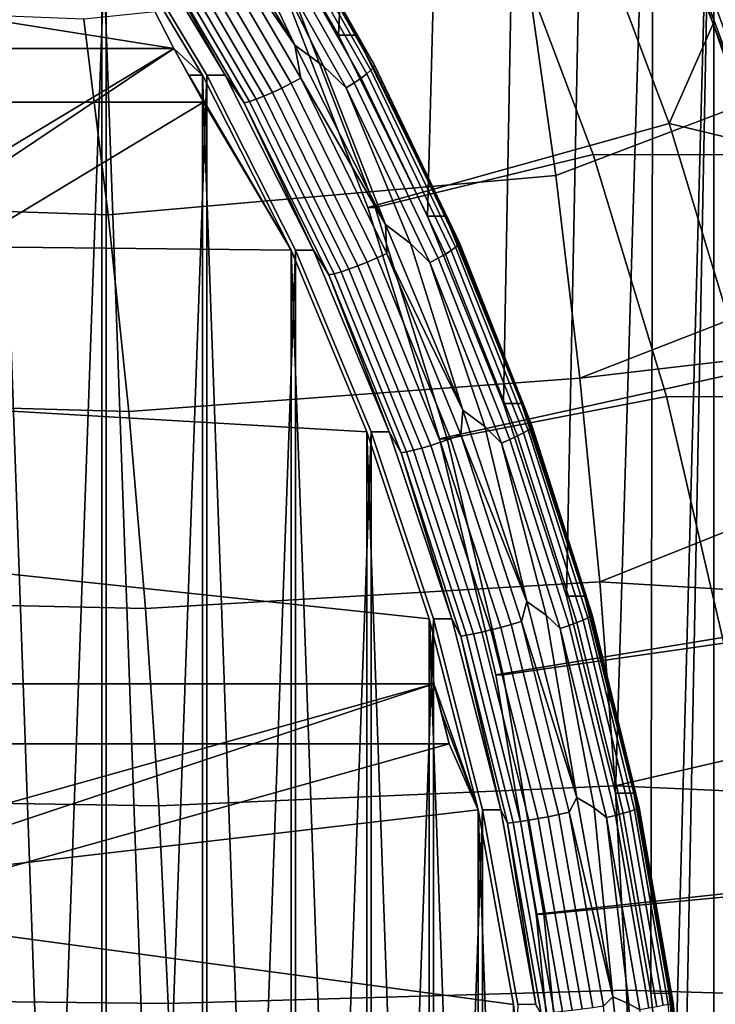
# Model space of a CAD drawing. Header units: metres. Extents: x -25 to 132, y -25 to 25.
# Tile 246 of 256: x 124.33 to 126.57, y 1.27 to 4.45. Entities that reach past the tile are written whole.
import ezdxf

# ---------------------------------------------------------------- set-up
doc = ezdxf.new("R2010")
doc.units = ezdxf.units.M
doc.layers.add('solid_12_061_071_XXX', color=7, linetype='CONTINUOUS')

msp = doc.modelspace()

# ---------------------------------------------------------------- linework, layer by layer
at = {"layer": 'solid_12_061_071_XXX'}
for points in [[(125.026642, 4.965887, 79.647972), (125.243668, 7.467542, 79.714325), (125.488388, 7.193112, 79.789146), (125.354118, 4.40477, 79.748093)], [(125.354118, 4.40477, 79.748093), (125.488388, 7.193112, 79.789146), (125.723732, 6.910007, 79.861099), (125.641571, 3.820129, 79.835976)], [(125.641571, 3.820129, 79.835976), (125.723732, 6.910007, 79.861099), (125.949562, 6.618393, 79.930138), (125.887459, 3.215064, 79.911156)], [(125.887459, 3.215064, 79.911156), (125.949562, 6.618393, 79.930138), (126.165558, 6.318653, 79.996178), (126.090446, 2.592871, 79.973213)], [(126.090446, 2.592871, 79.973213), (126.165558, 6.318653, 79.996178), (126.371407, 6.011251, 80.059113), (126.249451, 1.956897, 80.02182)], [(126.36364, 1.310418, 80.056732), (126.249451, 1.956897, 80.02182), (126.371407, 6.011251, 80.059113)], [(126.36364, 1.310418, 80.056732), (126.371407, 6.011251, 80.059113), (126.566765, 5.696671, 80.118835), (126.432404, 0.656933, 80.077759)], [(126.45536, 0, 80.084778), (126.566765, 5.696671, 80.118835), (126.566765, -5.696671, 80.118835), (126.371407, -6.011251, 80.059113)], [(126.432404, 0.656933, 80.077759), (126.566765, 5.696671, 80.118835), (126.45536, 0, 80.084778)], [(126.566765, 5.696671, 80.118835), (126.751541, 5.375093, 80.175331), (126.566765, -5.696671, 80.118835)], [(126.751541, 5.375093, 80.175331), (126.751541, -5.375093, 80.175331), (126.566765, -5.696671, 80.118835)], [(124.227135, 5.330844, 79.453781), (124.227135, -5.330844, 79.453781), (124.590248, -4.816365, 79.564796)], [(124.227135, 5.330844, 79.453781), (124.590248, -4.816365, 79.564796), (124.590248, 4.816365, 79.564796)], [(124.241188, -5.330844, 79.407837), (124.241188, 5.330844, 79.407837), (124.604294, 4.816365, 79.518852)], [(124.822823, 4.36131, 79.7948), (122.11132, 4.791619, 87.730507), (121.826347, 5.204911, 87.643379), (124.590248, 4.816365, 79.564796)], [(125.412598, 4.404761, 79.556831), (125.085098, 4.965909, 79.456711), (125.026642, 4.965887, 79.647972), (125.354118, 4.40477, 79.748093)], [(125.155258, 4.864125, 79.441841), (125.085098, 4.965909, 79.456711), (125.412598, 4.404761, 79.556831)], [(125.213753, 4.372146, 79.286903), (124.880898, 4.926544, 79.185135), (124.985672, 4.853009, 79.217171)], [(124.915596, 4.808805, 79.198921), (124.880898, 4.926544, 79.185135), (125.213753, 4.372146, 79.286903)], [(125.449196, 3.847696, 88.750999), (125.167885, 4.575781, 88.664993), (126.128281, 4.900433, 88.958611), (126.422882, 4.119238, 89.048683)], [(126.422882, 4.119238, 89.048683), (126.128281, 4.900433, 88.958611), (126.415276, 4.822953, 88.133896), (126.564026, 4.440379, 88.179321)], [(125.071991, 4.776285, 79.246696), (125.305862, 4.303928, 79.315063), (125.213753, 4.372146, 79.286903), (124.985672, 4.853009, 79.217171)], [(125.445816, 4.278951, 79.406685), (125.134804, 4.827085, 79.3116), (125.147461, 4.840434, 79.341255), (125.459335, 4.290784, 79.436607)], [(125.459335, 4.290784, 79.436607), (125.147461, 4.840434, 79.341255), (125.15522, 4.851262, 79.373512), (125.467789, 4.300383, 79.469078)], [(125.467789, 4.300383, 79.469078), (125.15522, 4.851262, 79.373512), (125.157845, 4.85924, 79.407387), (125.470932, 4.307455, 79.503105)], [(125.468658, 4.311785, 79.537659), (125.155258, 4.864125, 79.441841), (125.412598, 4.404761, 79.556831)], [(125.470932, 4.307455, 79.503105), (125.157845, 4.85924, 79.407387), (125.155258, 4.864125, 79.441841), (125.468658, 4.311785, 79.537659)], [(126.541573, 4.843544, 88.002281), (126.82708, 4.069951, 88.089722), (126.793892, 4.06054, 88.105621), (126.509056, 4.832319, 88.018379)], [(126.576065, 4.856407, 87.99292), (126.862335, 4.080743, 88.080597), (126.82708, 4.069951, 88.089722), (126.541573, 4.843544, 88.002281)], [(124.604294, -4.816365, 79.518852), (124.241188, -5.330844, 79.407837), (124.604294, 4.816365, 79.518852)], [(124.590248, 4.816365, 79.564796), (124.590248, -4.816365, 79.564796), (124.91555, -4.275, 79.664246)], [(124.590248, 4.816365, 79.564796), (124.91555, -4.275, 79.664246), (124.91555, 4.275, 79.664246)], [(124.590248, 4.816365, 79.564796), (124.91555, 4.275, 79.664246), (124.822823, 4.36131, 79.7948)], [(124.929596, 4.275, 79.618301), (124.604294, 4.816365, 79.518852), (124.662758, 4.816387, 79.327583), (124.988068, 4.275, 79.42704)], [(124.604294, -4.816365, 79.518852), (124.604294, 4.816365, 79.518852), (124.929596, 4.275, 79.618301)], [(124.988068, 4.275, 79.42704), (124.662758, 4.816387, 79.327583), (124.73867, 4.719267, 79.314728)], [(125.201988, 4.248912, 79.295929), (124.88607, 4.790206, 79.199348), (124.915596, 4.808805, 79.198921), (125.232735, 4.265409, 79.295883)], [(125.232735, 4.265409, 79.295883), (124.915596, 4.808805, 79.198921), (125.213753, 4.372146, 79.286903)], [(125.405403, 4.250079, 79.358032), (125.096489, 4.794515, 79.263588), (125.117645, 4.811622, 79.285446), (125.427658, 4.265244, 79.380226)], [(125.427658, 4.265244, 79.380226), (125.117645, 4.811622, 79.285446), (125.134804, 4.827085, 79.3116), (125.445816, 4.278951, 79.406685)], [(126.434456, 4.812136, 88.10025), (126.564026, 4.440379, 88.179321), (126.415276, 4.822953, 88.133896)], [(126.454514, 4.816327, 88.06826), (126.73838, 4.047158, 88.155205), (126.718071, 4.043669, 88.187111), (126.434456, 4.812136, 88.10025)], [(126.434456, 4.812136, 88.10025), (126.718071, 4.043669, 88.187111), (126.564026, 4.440379, 88.179321)], [(126.479683, 4.823136, 88.040642), (126.763962, 4.05285, 88.127716), (126.73838, 4.047158, 88.155205), (126.454514, 4.816327, 88.06826)], [(126.509056, 4.832319, 88.018379), (126.793892, 4.06054, 88.105621), (126.763962, 4.05285, 88.127716), (126.479683, 4.823136, 88.040642)], [(124.822823, 4.36131, 79.7948), (122.372246, 4.36131, 87.81028), (122.11132, 4.791619, 87.730507)], [(125.141609, 4.219449, 79.313843), (124.827888, 4.756989, 79.217934), (124.856537, 4.772758, 79.20575), (125.171303, 4.233435, 79.301979)], [(125.171303, 4.233435, 79.301979), (124.856537, 4.772758, 79.20575), (124.88607, 4.790206, 79.199348), (125.201988, 4.248912, 79.295929)], [(125.37973, 4.23392, 79.340782), (125.071991, 4.776285, 79.246696), (125.096489, 4.794515, 79.263588), (125.405403, 4.250079, 79.358032)], [(125.37973, 4.23392, 79.340782), (125.305862, 4.303928, 79.315063), (125.071991, 4.776285, 79.246696)], [(125.889069, 4.780799, 88.800026), (125.191772, 4.575781, 88.586838), (125.473083, 3.847696, 88.672844), (126.176544, 4.018503, 88.887917)], [(128.452209, 4.014054, 81.449936), (128.165436, 4.775488, 81.362259), (125.889069, 4.780799, 88.800026), (126.176544, 4.018503, 88.887917)], [(125.088791, 4.197594, 79.353424), (124.776695, 4.732351, 79.258011), (124.801003, 4.743382, 79.235527), (125.113831, 4.207379, 79.331169)], [(125.113831, 4.207379, 79.331169), (124.801003, 4.743382, 79.235527), (124.827888, 4.756989, 79.217934), (125.141609, 4.219449, 79.313843)], [(125.049904, 4.185989, 79.409882), (124.73867, 4.719267, 79.314728), (124.755707, 4.72423, 79.284676), (125.067268, 4.190391, 79.379929)], [(124.988068, 4.275, 79.42704), (124.73867, 4.719267, 79.314728), (125.049904, 4.185989, 79.409882)], [(125.067268, 4.190391, 79.379929), (124.755707, 4.72423, 79.284676), (124.776695, 4.732351, 79.258011), (125.088791, 4.197594, 79.353424)], [(124.610863, 3.823835, 101.934998), (126.055984, 3.951587, 102.180313), (125.963631, 4.604449, 102.14695), (124.532631, 4.456381, 101.902855)], [(125.963631, 4.604449, 102.14695), (126.055984, 3.951587, 102.180313), (127.37365, 4.45218, 102.385284), (127.345451, 4.601534, 102.376854)], [(125.473083, 3.847696, 88.672844), (125.191772, 4.575781, 88.586838), (125.167885, 4.575781, 88.664993), (125.449196, 3.847696, 88.750999)], [(124.610863, 3.823835, 101.934998), (124.532631, 4.456381, 101.902855), (123.074783, 4.513542, 101.636581), (123.146492, 3.872626, 101.67025)], [(126.134293, 3.296383, 102.208603), (127.48204, 3.822206, 102.417679), (127.37365, 4.45218, 102.385284), (126.055984, 3.951587, 102.180313)], [(126.422882, 4.119238, 89.048683), (126.564026, 4.440379, 88.179321), (126.700333, 4.052825, 88.221191)], [(126.718071, 4.043669, 88.187111), (126.700333, 4.052825, 88.221191), (126.564026, 4.440379, 88.179321)], [(125.700058, 3.82011, 79.644722), (125.412598, 4.404761, 79.556831), (125.354118, 4.40477, 79.748093), (125.641571, 3.820129, 79.835976)], [(125.468658, 4.311785, 79.537659), (125.412598, 4.404761, 79.556831), (125.700058, 3.82011, 79.644722)], [(123.000648, 3.261209, 79.237701), (120.550072, 3.261209, 87.253181), (122.372246, 4.36131, 87.81028), (124.822823, 4.36131, 79.7948)], [(123.000648, 3.261209, 79.237701), (124.822823, 4.36131, 79.7948), (123.049118, 3.175, 79.252525)], [(123.049118, 3.175, 79.252525), (124.822823, 4.36131, 79.7948), (124.918449, 4.188105, 79.824036), (123.096283, 3.088004, 79.266937)], [(124.918449, 4.188105, 79.824036), (124.822823, 4.36131, 79.7948), (124.871124, 4.275, 79.809563)], [(124.91555, 4.275, 79.664246), (124.871124, 4.275, 79.809563), (124.822823, 4.36131, 79.7948)], [(125.506065, 3.793249, 79.376274), (125.213753, 4.372146, 79.286903), (125.305862, 4.303928, 79.315063)], [(125.232735, 4.265409, 79.295883), (125.213753, 4.372146, 79.286903), (125.506065, 3.793249, 79.376274)], [(125.37973, 4.23392, 79.340782), (125.58683, 3.731908, 79.400963), (125.506065, 3.793249, 79.376274), (125.305862, 4.303928, 79.315063)], [(125.73291, 3.71927, 79.520248), (125.459335, 4.290784, 79.436607), (125.467789, 4.300383, 79.469078), (125.741982, 3.72759, 79.552902)], [(125.741982, 3.72759, 79.552902), (125.467789, 4.300383, 79.469078), (125.470932, 4.307455, 79.503105), (125.745567, 3.73372, 79.587067)], [(125.743576, 3.737473, 79.621704), (125.468658, 4.311785, 79.537659), (125.700058, 3.82011, 79.644722)], [(125.745567, 3.73372, 79.587067), (125.470932, 4.307455, 79.503105), (125.468658, 4.311785, 79.537659), (125.743576, 3.737473, 79.621704)], [(124.929596, -4.275, 79.618301), (124.604294, -4.816365, 79.518852), (124.929596, 4.275, 79.618301)], [(125.201248, 3.709728, 79.751595), (124.918449, 4.188105, 79.824036), (124.871124, 4.275, 79.809563)], [(124.91555, 4.275, 79.664246), (125.201248, 3.709728, 79.751595), (124.871124, 4.275, 79.809563)], [(124.91555, 4.275, 79.664246), (124.91555, -4.275, 79.664246), (125.201248, -3.709728, 79.751595)], [(124.91555, 4.275, 79.664246), (125.201248, -3.709728, 79.751595), (125.201248, 3.709728, 79.751595)], [(125.215294, 3.709728, 79.70565), (124.929596, 4.275, 79.618301), (124.988068, 4.275, 79.42704), (125.273781, 3.709706, 79.514397)], [(124.929596, -4.275, 79.618301), (124.929596, 4.275, 79.618301), (125.215294, 3.709728, 79.70565)], [(125.273781, 3.709706, 79.514397), (124.988068, 4.275, 79.42704), (125.049904, 4.185989, 79.409882)], [(125.479271, 3.684948, 79.380707), (125.201988, 4.248912, 79.295929), (125.232735, 4.265409, 79.295883), (125.511101, 3.699255, 79.380989)], [(125.511101, 3.699255, 79.380989), (125.232735, 4.265409, 79.295883), (125.506065, 3.793249, 79.376274)], [(125.676392, 3.683986, 79.44088), (125.405403, 4.250079, 79.358032), (125.427658, 4.265244, 79.380226), (125.699608, 3.697131, 79.463371)], [(125.699608, 3.697131, 79.463371), (125.427658, 4.265244, 79.380226), (125.445816, 4.278951, 79.406685), (125.718643, 3.709013, 79.490097)], [(125.718643, 3.709013, 79.490097), (125.445816, 4.278951, 79.406685), (125.459335, 4.290784, 79.436607), (125.73291, 3.71927, 79.520248)], [(125.416977, 3.659395, 79.398033), (125.141609, 4.219449, 79.313843), (125.171303, 4.233435, 79.301979), (125.447571, 3.671525, 79.386444)], [(125.447571, 3.671525, 79.386444), (125.171303, 4.233435, 79.301979), (125.201988, 4.248912, 79.295929), (125.479271, 3.684948, 79.380707)], [(125.649689, 3.669979, 79.423317), (125.37973, 4.23392, 79.340782), (125.405403, 4.250079, 79.358032), (125.676392, 3.683986, 79.44088)], [(125.649689, 3.669979, 79.423317), (125.58683, 3.731908, 79.400963), (125.37973, 4.23392, 79.340782)], [(125.340729, 3.634194, 79.463539), (125.067268, 4.190391, 79.379929), (125.088791, 4.197594, 79.353424), (125.362724, 3.640441, 79.437172)], [(125.362724, 3.640441, 79.437172), (125.088791, 4.197594, 79.353424), (125.113831, 4.207379, 79.331169), (125.388397, 3.648927, 79.415115)], [(125.388397, 3.648927, 79.415115), (125.113831, 4.207379, 79.331169), (125.141609, 4.219449, 79.313843), (125.416977, 3.659395, 79.398033)], [(120.645699, 3.088004, 87.282425), (123.096283, 3.088004, 79.266937), (124.918449, 4.188105, 79.824036), (122.467873, 4.188105, 87.839516)], [(122.693787, 3.736659, 87.908585), (122.467873, 4.188105, 87.839516), (124.918449, 4.188105, 79.824036), (125.201248, 3.709728, 79.751595)], [(125.323082, 3.630377, 79.493401), (125.049904, 4.185989, 79.409882), (125.067268, 4.190391, 79.379929), (125.340729, 3.634194, 79.463539)], [(125.273781, 3.709706, 79.514397), (125.049904, 4.185989, 79.409882), (125.323082, 3.630377, 79.493401)], [(125.681229, 3.100927, 88.821938), (125.449196, 3.847696, 88.750999), (126.422882, 4.119238, 89.048683), (126.666023, 3.318143, 89.123016)], [(126.666023, 3.318143, 89.123016), (126.422882, 4.119238, 89.048683), (126.700333, 4.052825, 88.221191), (126.824074, 3.660713, 88.259377)], [(126.176544, 4.018503, 88.887917), (125.473083, 3.847696, 88.672844), (125.705124, 3.100927, 88.74379), (126.413567, 3.237587, 88.960381)], [(128.688751, 3.233763, 81.522255), (128.452209, 4.014054, 81.449936), (126.176544, 4.018503, 88.887917), (126.413567, 3.237587, 88.960381)], [(124.677193, 3.189333, 101.96225), (126.134293, 3.296383, 102.208603), (126.055984, 3.951587, 102.180313), (124.610863, 3.823835, 101.934998)], [(124.677193, 3.189333, 101.96225), (124.610863, 3.823835, 101.934998), (123.146492, 3.872626, 101.67025), (123.207291, 3.229844, 101.698799)], [(125.705124, 3.100927, 88.74379), (125.473083, 3.847696, 88.672844), (125.449196, 3.847696, 88.750999), (125.681229, 3.100927, 88.821938)], [(125.94593, 3.215078, 79.719887), (125.700058, 3.82011, 79.644722), (125.641571, 3.820129, 79.835976), (125.887459, 3.215064, 79.911156)], [(125.743576, 3.737473, 79.621704), (125.700058, 3.82011, 79.644722), (125.94593, 3.215078, 79.719887)], [(126.134293, 3.296383, 102.208603), (127.53656, 3.460667, 102.433968), (127.48204, 3.822206, 102.417679)], [(125.756088, 3.193332, 79.452713), (125.506065, 3.793249, 79.376274), (125.58683, 3.731908, 79.400963)], [(125.511101, 3.699255, 79.380989), (125.506065, 3.793249, 79.376274), (125.756088, 3.193332, 79.452713)], [(125.445778, 3.123656, 79.826355), (122.893585, 3.271943, 87.969666), (122.693787, 3.736659, 87.908585), (125.201248, 3.709728, 79.751595)], [(125.649689, 3.669979, 79.423317), (125.827019, 3.140201, 79.474396), (125.756088, 3.193332, 79.452713), (125.58683, 3.731908, 79.400963)], [(125.966805, 3.128802, 79.591759), (125.73291, 3.71927, 79.520248), (125.741982, 3.72759, 79.552902), (125.976395, 3.135802, 79.624573)], [(125.976395, 3.135802, 79.624573), (125.741982, 3.72759, 79.552902), (125.745567, 3.73372, 79.587067), (125.98037, 3.140958, 79.658859)], [(125.978615, 3.144116, 79.693565), (125.743576, 3.737473, 79.621704), (125.94593, 3.215078, 79.719887)], [(125.98037, 3.140958, 79.658859), (125.745567, 3.73372, 79.587067), (125.743576, 3.737473, 79.621704), (125.978615, 3.144116, 79.693565)], [(125.215294, -3.709728, 79.70565), (124.929596, -4.275, 79.618301), (125.215294, 3.709728, 79.70565)], [(125.201248, 3.709728, 79.751595), (125.201248, -3.709728, 79.751595), (125.445778, -3.123656, 79.826355)], [(125.201248, 3.709728, 79.751595), (125.445778, -3.123656, 79.826355), (125.445778, 3.123656, 79.826355)], [(125.459824, 3.123656, 79.780411), (125.215294, 3.709728, 79.70565), (125.273781, 3.709706, 79.514397), (125.518295, 3.123666, 79.589149)], [(125.215294, -3.709728, 79.70565), (125.215294, 3.709728, 79.70565), (125.459824, 3.123656, 79.780411)], [(125.518295, 3.123666, 79.589149), (125.273781, 3.709706, 79.514397), (125.323082, 3.630377, 79.493401)], [(125.716446, 3.101323, 79.453217), (125.479271, 3.684948, 79.380707), (125.511101, 3.699255, 79.380989), (125.749199, 3.113364, 79.453781)], [(125.749199, 3.113364, 79.453781), (125.511101, 3.699255, 79.380989), (125.756088, 3.193332, 79.452713)], [(125.908066, 3.099121, 79.511711), (125.676392, 3.683986, 79.44088), (125.699608, 3.697131, 79.463371), (125.932114, 3.110178, 79.534454)], [(125.932114, 3.110178, 79.534454), (125.699608, 3.697131, 79.463371), (125.718643, 3.709013, 79.490097), (125.951889, 3.120174, 79.561409)], [(125.951889, 3.120174, 79.561409), (125.718643, 3.709013, 79.490097), (125.73291, 3.71927, 79.520248), (125.966805, 3.128802, 79.591759)], [(125.62326, 3.071007, 79.486923), (125.388397, 3.648927, 79.415115), (125.416977, 3.659395, 79.398033), (125.652504, 3.079817, 79.470039)], [(125.652504, 3.079817, 79.470039), (125.416977, 3.659395, 79.398033), (125.447571, 3.671525, 79.386444), (125.683884, 3.090026, 79.458694)], [(125.683884, 3.090026, 79.458694), (125.447571, 3.671525, 79.386444), (125.479271, 3.684948, 79.380707), (125.716446, 3.101323, 79.453217)], [(125.880478, 3.087337, 79.493874), (125.649689, 3.669979, 79.423317), (125.676392, 3.683986, 79.44088), (125.908066, 3.099121, 79.511711)], [(125.880478, 3.087337, 79.493874), (125.827019, 3.140201, 79.474396), (125.649689, 3.669979, 79.423317)], [(125.556747, 3.055394, 79.564842), (125.323082, 3.630377, 79.493401), (125.340729, 3.634194, 79.463539), (125.574638, 3.058607, 79.535049)], [(125.518295, 3.123666, 79.589149), (125.323082, 3.630377, 79.493401), (125.556747, 3.055394, 79.564842)], [(125.574638, 3.058607, 79.535049), (125.340729, 3.634194, 79.463539), (125.362724, 3.640441, 79.437172), (125.597038, 3.063865, 79.508812)], [(125.597038, 3.063865, 79.508812), (125.362724, 3.640441, 79.437172), (125.388397, 3.648927, 79.415115), (125.62326, 3.071007, 79.486923)], [(126.198494, 2.63926, 102.231796), (127.573952, 3.18858, 102.445129), (127.53656, 3.460667, 102.433968), (126.134293, 3.296383, 102.208603)], [(125.862892, 2.339036, 88.87748), (125.681229, 3.100927, 88.821938), (126.666023, 3.318143, 89.123016), (126.856094, 2.502512, 89.181129)], [(124.73156, 2.553233, 101.984596), (126.198494, 2.63926, 102.231796), (126.134293, 3.296383, 102.208603), (124.677193, 3.189333, 101.96225)], [(125.647736, 2.520133, 79.8881), (123.066551, 2.795608, 88.022552), (122.893585, 3.271943, 87.969666), (125.445778, 3.123656, 79.826355)], [(124.73156, 2.553233, 101.984596), (124.677193, 3.189333, 101.96225), (123.207291, 3.229844, 101.698799), (123.257126, 2.585539, 101.722206)], [(126.413567, 3.237587, 88.960381), (125.705124, 3.100927, 88.74379), (125.886787, 2.339036, 88.799324), (126.599091, 2.441486, 89.017097)], [(126.148918, 2.592892, 79.781952), (125.94593, 3.215078, 79.719887), (125.887459, 3.215064, 79.911156), (126.090446, 2.592871, 79.973213)], [(125.978615, 3.144116, 79.693565), (125.94593, 3.215078, 79.719887), (126.148918, 2.592892, 79.781952)], [(128.87381, 2.438695, 81.578835), (128.688751, 3.233763, 81.522255), (126.413567, 3.237587, 88.960381), (126.599091, 2.441486, 89.017097)], [(125.749199, 3.113364, 79.453781), (125.756088, 3.193332, 79.452713), (125.962532, 2.575549, 79.515831)], [(125.962532, 2.575549, 79.515831), (125.756088, 3.193332, 79.452713), (125.827019, 3.140201, 79.474396)], [(126.198494, 2.63926, 102.231796), (127.649216, 2.552294, 102.467613), (127.573952, 3.18858, 102.445129)], [(125.459824, -3.123656, 79.780411), (125.215294, -3.709728, 79.70565), (125.459824, 3.123656, 79.780411)], [(125.445778, 3.123656, 79.826355), (125.445778, -3.123656, 79.826355), (125.647736, -2.520133, 79.8881)], [(125.445778, 3.123656, 79.826355), (125.647736, -2.520133, 79.8881), (125.647736, 2.520133, 79.8881)], [(125.661781, 2.520133, 79.842155), (125.459824, 3.123656, 79.780411), (125.518295, 3.123666, 79.589149), (125.720245, 2.520157, 79.650894)], [(125.459824, -3.123656, 79.780411), (125.459824, 3.123656, 79.780411), (125.661781, 2.520133, 79.842155)], [(125.720245, 2.520157, 79.650894), (125.518295, 3.123666, 79.589149), (125.556747, 3.055394, 79.564842)], [(125.880478, 3.087337, 79.493874), (126.025269, 2.531683, 79.535011), (125.962532, 2.575549, 79.515831), (125.827019, 3.140201, 79.474396)], [(126.123978, 2.507377, 79.593117), (125.932114, 3.110178, 79.534454), (125.951889, 3.120174, 79.561409), (126.144371, 2.515435, 79.620255)], [(126.144371, 2.515435, 79.620255), (125.951889, 3.120174, 79.561409), (125.966805, 3.128802, 79.591759), (126.159821, 2.522392, 79.650764)], [(126.159821, 2.522392, 79.650764), (125.966805, 3.128802, 79.591759), (125.976395, 3.135802, 79.624573), (126.169838, 2.528034, 79.683716)], [(126.169838, 2.528034, 79.683716), (125.976395, 3.135802, 79.624573), (125.98037, 3.140958, 79.658859), (126.174133, 2.532192, 79.718094)], [(126.172569, 2.534737, 79.752861), (125.978615, 3.144116, 79.693565), (126.148918, 2.592892, 79.781952)], [(126.174133, 2.532192, 79.718094), (125.98037, 3.140958, 79.658859), (125.978615, 3.144116, 79.693565), (126.172569, 2.534737, 79.752861)], [(125.846954, 2.483807, 79.529488), (125.652504, 3.079817, 79.470039), (125.683884, 3.090026, 79.458694), (125.878975, 2.49204, 79.518341)], [(125.886787, 2.339036, 88.799324), (125.705124, 3.100927, 88.74379), (125.681229, 3.100927, 88.821938), (125.862892, 2.339036, 88.87748)], [(125.878975, 2.49204, 79.518341), (125.683884, 3.090026, 79.458694), (125.716446, 3.101323, 79.453217), (125.912254, 2.501151, 79.513077)], [(125.912254, 2.501151, 79.513077), (125.716446, 3.101323, 79.453217), (125.749199, 3.113364, 79.453781), (125.945763, 2.510862, 79.513878)], [(125.945763, 2.510862, 79.513878), (125.749199, 3.113364, 79.453781), (125.962532, 2.575549, 79.515831)], [(126.070938, 2.488963, 79.552101), (125.880478, 3.087337, 79.493874), (125.908066, 3.099121, 79.511711), (126.099243, 2.498463, 79.57016)], [(126.070938, 2.488963, 79.552101), (126.025269, 2.531683, 79.535011), (125.880478, 3.087337, 79.493874)], [(126.099243, 2.498463, 79.57016), (125.908066, 3.099121, 79.511711), (125.932114, 3.110178, 79.534454), (126.123978, 2.507377, 79.593117)], [(125.749657, 2.46411, 79.623817), (125.556747, 3.055394, 79.564842), (125.574638, 3.058607, 79.535049), (125.767746, 2.466702, 79.594093)], [(125.720245, 2.520157, 79.650894), (125.556747, 3.055394, 79.564842), (125.749657, 2.46411, 79.623817)], [(125.767746, 2.466702, 79.594093), (125.574638, 3.058607, 79.535049), (125.597038, 3.063865, 79.508812), (125.790474, 2.470942, 79.567955)], [(125.790474, 2.470942, 79.567955), (125.597038, 3.063865, 79.508812), (125.62326, 3.071007, 79.486923), (125.817146, 2.476702, 79.546196)], [(125.817146, 2.476702, 79.546196), (125.62326, 3.071007, 79.486923), (125.652504, 3.079817, 79.470039), (125.846954, 2.483807, 79.529488)], [(125.647736, 2.520133, 79.8881), (125.662659, 2.309344, 80.051559), (123.212082, 2.309344, 88.067039), (123.066551, 2.795608, 88.022552)], [(124.773911, 1.915892, 102.002014), (126.248512, 1.980638, 102.24987), (126.198494, 2.63926, 102.231796), (124.73156, 2.553233, 101.984596)], [(126.198494, 2.63926, 102.231796), (126.248512, 1.980638, 102.24987), (127.673325, 2.311109, 102.474815), (127.649216, 2.552294, 102.467613)], [(124.773911, 1.915892, 102.002014), (124.73156, 2.553233, 101.984596), (123.257126, 2.585539, 101.722206), (123.295952, 1.940058, 101.740456)], [(125.945763, 2.510862, 79.513878), (125.962532, 2.575549, 79.515831), (126.124336, 1.942935, 79.5653)], [(126.124336, 1.942935, 79.5653), (125.962532, 2.575549, 79.515831), (126.025269, 2.531683, 79.535011)], [(126.30793, 1.956872, 79.830566), (126.148918, 2.592892, 79.781952), (126.090446, 2.592871, 79.973213), (126.249451, 1.956897, 80.02182)], [(126.172569, 2.534737, 79.752861), (126.148918, 2.592892, 79.781952), (126.30793, 1.956872, 79.830566)], [(125.661781, -2.520133, 79.842155), (125.459824, -3.123656, 79.780411), (125.661781, 2.520133, 79.842155)], [(125.647736, 2.520133, 79.8881), (125.647736, -2.520133, 79.8881), (125.805977, -1.902578, 79.936478)], [(125.647736, 2.520133, 79.8881), (125.805977, -1.902578, 79.936478), (125.805977, 1.902578, 79.936478)], [(125.647736, 2.520133, 79.8881), (125.805977, 1.902578, 79.936478), (125.662659, 2.309344, 80.051559)], [(125.820023, 1.902578, 79.890533), (125.661781, 2.520133, 79.842155), (125.720245, 2.520157, 79.650894), (125.878502, 1.902554, 79.699272)], [(125.661781, -2.520133, 79.842155), (125.661781, 2.520133, 79.842155), (125.820023, 1.902578, 79.890533)], [(125.878502, 1.902554, 79.699272), (125.720245, 2.520157, 79.650894), (125.749657, 2.46411, 79.623817)], [(126.070938, 2.488963, 79.552101), (126.180611, 1.909185, 79.582497), (126.124336, 1.942935, 79.5653), (126.025269, 2.531683, 79.535011)], [(126.274223, 1.891799, 79.639053), (126.123978, 2.507377, 79.593117), (126.144371, 2.515435, 79.620255), (126.295105, 1.897879, 79.666344)], [(126.295105, 1.897879, 79.666344), (126.144371, 2.515435, 79.620255), (126.159821, 2.522392, 79.650764), (126.310974, 1.903127, 79.696976)], [(126.310974, 1.903127, 79.696976), (126.159821, 2.522392, 79.650764), (126.169838, 2.528034, 79.683716), (126.321335, 1.907385, 79.730026)], [(126.321335, 1.907385, 79.730026), (126.169838, 2.528034, 79.683716), (126.174133, 2.532192, 79.718094), (126.325874, 1.910521, 79.764488)], [(126.324463, 1.912442, 79.799301), (126.172569, 2.534737, 79.752861), (126.30793, 1.956872, 79.830566)], [(126.325874, 1.910521, 79.764488), (126.174133, 2.532192, 79.718094), (126.172569, 2.534737, 79.752861), (126.324463, 1.912442, 79.799301)], [(125.969032, 1.869182, 79.592636), (125.817146, 2.476702, 79.546196), (125.846954, 2.483807, 79.529488), (125.999275, 1.874544, 79.576057)], [(125.999275, 1.874544, 79.576057), (125.846954, 2.483807, 79.529488), (125.878975, 2.49204, 79.518341), (126.031807, 1.880758, 79.565063)], [(125.993294, 1.565695, 88.917343), (125.862892, 2.339036, 88.87748), (126.856094, 2.502512, 89.181129), (126.992516, 1.675161, 89.222839)], [(126.031807, 1.880758, 79.565063), (125.878975, 2.49204, 79.518341), (125.912254, 2.501151, 79.513077), (126.065636, 1.887634, 79.559975)], [(126.065636, 1.887634, 79.559975), (125.912254, 2.501151, 79.513077), (125.945763, 2.510862, 79.513878), (126.099739, 1.894963, 79.560951)], [(126.099739, 1.894963, 79.560951), (125.945763, 2.510862, 79.513878), (126.124336, 1.942935, 79.5653)], [(126.220085, 1.877906, 79.597702), (126.070938, 2.488963, 79.552101), (126.099243, 2.498463, 79.57016), (126.248962, 1.885073, 79.615936)], [(126.220085, 1.877906, 79.597702), (126.180611, 1.909185, 79.582497), (126.070938, 2.488963, 79.552101)], [(126.248962, 1.885073, 79.615936), (126.099243, 2.498463, 79.57016), (126.123978, 2.507377, 79.593117), (126.274223, 1.891799, 79.639053)], [(125.900764, 1.859679, 79.670021), (125.749657, 2.46411, 79.623817), (125.767746, 2.466702, 79.594093), (125.919022, 1.861635, 79.640343)], [(125.878502, 1.902554, 79.699272), (125.749657, 2.46411, 79.623817), (125.900764, 1.859679, 79.670021)], [(125.919022, 1.861635, 79.640343), (125.767746, 2.466702, 79.594093), (125.790474, 2.470942, 79.567955), (125.942009, 1.864835, 79.614281)], [(125.942009, 1.864835, 79.614281), (125.790474, 2.470942, 79.567955), (125.817146, 2.476702, 79.546196), (125.969032, 1.869182, 79.592636)], [(126.599091, 2.441486, 89.017097), (125.886787, 2.339036, 88.799324), (126.017189, 1.565695, 88.839195), (126.732231, 1.633995, 89.057808)], [(126.017189, 1.565695, 88.839195), (125.886787, 2.339036, 88.799324), (125.862892, 2.339036, 88.87748), (125.993294, 1.565695, 88.917343)], [(123.630287, 1.73989, 79.430206), (121.17971, 1.73989, 87.445686), (123.212082, 2.309344, 88.067039), (125.662659, 2.309344, 80.051559)], [(123.630287, 1.73989, 79.430206), (125.662659, 2.309344, 80.051559), (123.655762, 1.643501, 79.437996)], [(123.655762, 1.643501, 79.437996), (125.662659, 2.309344, 80.051559), (125.712158, 2.116159, 80.066696), (123.679787, 1.546705, 79.445335)], [(125.712158, 2.116159, 80.066696), (125.662659, 2.309344, 80.051559), (125.68795, 2.212903, 80.059296)], [(125.805977, 1.902578, 79.936478), (125.68795, 2.212903, 80.059296), (125.662659, 2.309344, 80.051559)], [(126.248512, 1.980638, 102.24987), (127.707764, 1.914401, 102.4851), (127.673325, 2.311109, 102.474815)], [(125.805977, 1.902578, 79.936478), (125.712158, 2.116159, 80.066696), (125.68795, 2.212903, 80.059296)], [(121.22921, 1.546705, 87.460815), (123.679787, 1.546705, 79.445335), (125.712158, 2.116159, 80.066696), (123.261581, 2.116159, 88.082176)], [(123.368065, 1.618924, 88.114731), (123.261581, 2.116159, 88.082176), (125.712158, 2.116159, 80.066696), (125.805977, 1.902578, 79.936478)], [(124.804192, 1.277668, 102.014473), (126.284286, 1.32094, 102.262802), (126.248512, 1.980638, 102.24987), (124.773911, 1.915892, 102.002014)], [(126.248512, 1.980638, 102.24987), (126.284286, 1.32094, 102.262802), (127.749542, 1.275643, 102.497574), (127.707764, 1.914401, 102.4851)], [(124.804192, 1.277668, 102.014473), (124.773911, 1.915892, 102.002014), (123.295952, 1.940058, 101.740456), (123.323708, 1.293744, 101.753517)], [(126.099739, 1.894963, 79.560951), (126.124336, 1.942935, 79.5653), (126.240425, 1.299564, 79.600792)], [(126.240425, 1.299564, 79.600792), (126.124336, 1.942935, 79.5653), (126.180611, 1.909185, 79.582497)], [(126.422119, 1.31041, 79.865479), (126.30793, 1.956872, 79.830566), (126.249451, 1.956897, 80.02182), (126.36364, 1.310418, 80.056732)], [(126.324463, 1.912442, 79.799301), (126.30793, 1.956872, 79.830566), (126.422119, 1.31041, 79.865479)], [(126.220085, 1.877906, 79.597702), (126.292007, 1.276702, 79.616562), (126.240425, 1.299564, 79.600792), (126.180611, 1.909185, 79.582497)], [(126.430092, 1.277015, 79.763283), (126.321335, 1.907385, 79.730026), (126.325874, 1.910521, 79.764488), (126.434814, 1.279115, 79.797791)], [(126.43351, 1.280401, 79.832642), (126.324463, 1.912442, 79.799301), (126.422119, 1.31041, 79.865479)], [(126.434814, 1.279115, 79.797791), (126.325874, 1.910521, 79.764488), (126.324463, 1.912442, 79.799301), (126.43351, 1.280401, 79.832642)], [(125.805977, 1.902578, 79.936478), (125.919655, 1.274321, 79.971237), (123.368065, 1.618924, 88.114731)], [(125.820023, -1.902578, 79.890533), (125.661781, -2.520133, 79.842155), (125.820023, 1.902578, 79.890533)], [(125.805977, 1.902578, 79.936478), (125.805977, -1.902578, 79.936478), (125.919655, -1.274321, 79.971237)], [(125.805977, 1.902578, 79.936478), (125.919655, -1.274321, 79.971237), (125.919655, 1.274321, 79.971237)], [(125.933701, 1.274321, 79.925285), (125.820023, 1.902578, 79.890533), (125.878502, 1.902554, 79.699272), (125.99218, 1.274311, 79.734032)], [(125.820023, -1.902578, 79.890533), (125.820023, 1.902578, 79.890533), (125.933701, 1.274321, 79.925285)], [(125.99218, 1.274311, 79.734032), (125.878502, 1.902554, 79.699272), (125.900764, 1.859679, 79.670021)], [(126.108658, 1.25528, 79.609505), (125.999275, 1.874544, 79.576057), (126.031807, 1.880758, 79.565063), (126.141556, 1.259441, 79.598618)], [(126.141556, 1.259441, 79.598618), (126.031807, 1.880758, 79.565063), (126.065636, 1.887634, 79.559975), (126.175789, 1.264046, 79.593651)], [(126.175789, 1.264046, 79.593651), (126.065636, 1.887634, 79.559975), (126.099739, 1.894963, 79.560951), (126.21032, 1.268954, 79.594757)], [(126.21032, 1.268954, 79.594757), (126.099739, 1.894963, 79.560951), (126.240425, 1.299564, 79.600792)], [(126.327164, 1.257279, 79.63044), (126.220085, 1.877906, 79.597702), (126.248962, 1.885073, 79.615936), (126.356453, 1.262077, 79.648796)], [(126.327164, 1.257279, 79.63044), (126.292007, 1.276702, 79.616562), (126.220085, 1.877906, 79.597702)], [(126.356453, 1.262077, 79.648796), (126.248962, 1.885073, 79.615936), (126.274223, 1.891799, 79.639053), (126.382103, 1.266581, 79.672028)], [(126.382103, 1.266581, 79.672028), (126.274223, 1.891799, 79.639053), (126.295105, 1.897879, 79.666344), (126.403328, 1.270651, 79.699425)], [(126.403328, 1.270651, 79.699425), (126.295105, 1.897879, 79.666344), (126.310974, 1.903127, 79.696976), (126.419487, 1.274165, 79.730156)], [(126.419487, 1.274165, 79.730156), (126.310974, 1.903127, 79.696976), (126.321335, 1.907385, 79.730026), (126.430092, 1.277015, 79.763283)], [(126.009285, 1.245326, 79.703194), (125.900764, 1.859679, 79.670021), (125.919022, 1.861635, 79.640343), (126.027657, 1.246636, 79.673553)], [(125.99218, 1.274311, 79.734032), (125.900764, 1.859679, 79.670021), (126.009285, 1.245326, 79.703194)], [(126.027657, 1.246636, 79.673553), (125.919022, 1.861635, 79.640343), (125.942009, 1.864835, 79.614281), (126.050827, 1.248779, 79.647552)], [(126.050827, 1.248779, 79.647552), (125.942009, 1.864835, 79.614281), (125.969032, 1.869182, 79.592636), (126.07811, 1.25169, 79.625984)], [(126.07811, 1.25169, 79.625984), (125.969032, 1.869182, 79.592636), (125.999275, 1.874544, 79.576057), (126.108658, 1.25528, 79.609505)], [(126.071793, 0.784729, 88.941345), (125.993294, 1.565695, 88.917343), (126.992516, 1.675161, 89.222839), (127.074715, 0.838972, 89.247971)], [(126.732231, 1.633995, 89.057808), (126.017189, 1.565695, 88.839195), (126.09568, 0.784729, 88.86319), (126.81237, 0.818877, 89.082306)], [(125.988121, 0.638918, 79.992165), (123.44603, 1.11594, 88.138565), (123.368065, 1.618924, 88.114731), (125.919655, 1.274321, 79.971237)], [(126.09568, 0.784729, 88.86319), (126.017189, 1.565695, 88.839195), (125.993294, 1.565695, 88.917343), (126.071793, 0.784729, 88.941345)], [(124.822357, 0.638918, 102.021965), (126.305756, 0.660586, 102.270576), (126.284286, 1.32094, 102.262802), (124.804192, 1.277668, 102.014473)], [(126.284286, 1.32094, 102.262802), (126.305756, 0.660586, 102.270576), (127.755501, 1.15607, 102.499359), (127.749542, 1.275643, 102.497574)], [(126.490875, 0.656958, 79.886497), (126.422119, 1.31041, 79.865479), (126.36364, 1.310418, 80.056732), (126.432404, 0.656933, 80.077759)], [(126.43351, 1.280401, 79.832642), (126.422119, 1.31041, 79.865479), (126.490875, 0.656958, 79.886497)], [(124.822357, 0.638918, 102.021965), (124.804192, 1.277668, 102.014473), (123.323708, 1.293744, 101.753517), (123.340363, 0.646943, 101.76136)], [(126.276901, 0.636174, 79.61512), (126.21032, 1.268954, 79.594757), (126.240425, 1.299564, 79.600792), (126.310089, 0.650288, 79.622086)], [(126.310089, 0.650288, 79.622086), (126.240425, 1.299564, 79.600792), (126.292007, 1.276702, 79.616562)], [(126.327164, 1.257279, 79.63044), (126.358841, 0.638786, 79.636993), (126.310089, 0.650288, 79.622086), (126.292007, 1.276702, 79.616562)], [(126.484825, 0.63871, 79.75013), (126.419487, 1.274165, 79.730156), (126.430092, 1.277015, 79.763283), (126.495575, 0.640139, 79.783302)], [(126.495575, 0.640139, 79.783302), (126.430092, 1.277015, 79.763283), (126.434814, 1.279115, 79.797791), (126.500404, 0.641191, 79.817848)], [(126.499168, 0.641836, 79.852715), (126.43351, 1.280401, 79.832642), (126.490875, 0.656958, 79.886497)], [(126.500404, 0.641191, 79.817848), (126.434814, 1.279115, 79.797791), (126.43351, 1.280401, 79.832642), (126.499168, 0.641836, 79.852715)]]:
    msp.add_3dface(points, dxfattribs=at)

doc.saveas('drawing.dxf')
